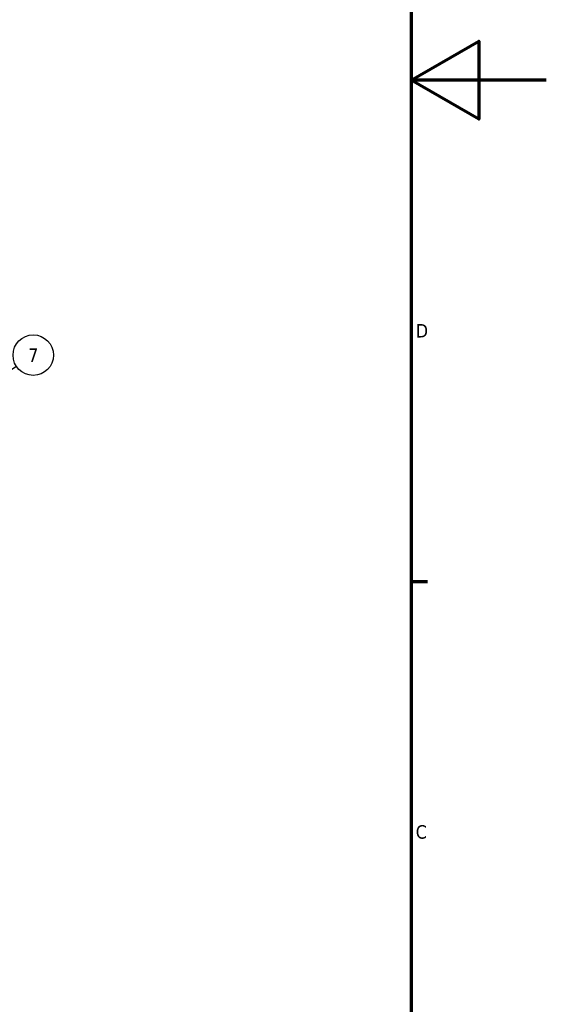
# Model space of a CAD drawing. Header units: millimetres. Extents: x -428974 to 63075, y -12164 to 49045.
# Tile 72 of 131: x 57226 to 63075, y 12007 to 22946. Entities that reach past the tile are written whole.
import ezdxf

# ---------------------------------------------------------------- set-up
doc = ezdxf.new("R2010")
doc.units = ezdxf.units.MM
doc.header["$LTSCALE"] = 75
doc.layers.add('Border (ISO)', color=7, linetype='Continuous', lineweight=70)
doc.layers.add('Symbol (ISO)', color=7, linetype='Continuous', lineweight=25)
doc.styles.add('Label Text (ISO)', font='tahoma.ttf')

# ---------------------------------------------------------------- blocks, each defined once
blk = doc.blocks.new('Borders Default Border')
at = {"layer": 'Border (ISO)'}
blk.add_line((821, 222.75), (823.4, 222.75), dxfattribs=at)
at = {"layer": 'Border (ISO)', "flags": 128}
for points in [[(20, 20), (20, 574), (821, 574), (821, 20), (20, 20)], [(841, 297), (821, 297), (831, 302.77), (831, 291.23), (821, 297)]]:
    blk.add_lwpolyline(points, dxfattribs=at)
at = {"layer": 'Border (ISO)', "char_height": 2, "attachment_point": 7, "style": 'Label Text (ISO)'}
for s, insert in [('D', (821.67, 258.87)), ('C', (821.66, 184.59))]:
    blk.add_mtext(s, dxfattribs=dict(at, insert=insert))
blk = doc.blocks.new('Balloon3')
at = {"layer": 'Symbol (ISO)'}
for p, q in [((753.86, 248.98), (762.52, 254.63)), ((753.58, 249.4), (751.76, 247.61)), ((753.86, 248.98), (751.76, 247.61)), ((751.76, 247.61), (754.13, 248.56)), ((754.13, 248.56), (753.58, 249.4))]:
    blk.add_line(p, q, dxfattribs=at)
at = {"layer": 'Symbol (ISO)', "flags": 128}
blk.add_lwpolyline([(753.58, 249.4), (751.76, 247.61), (754.13, 248.56), (753.58, 249.4)], dxfattribs=at)
at = {"layer": 'Symbol (ISO)'}
blk.add_circle((765.02, 256.26), 3, dxfattribs=at)
blk.add_solid([(753.58, 249.4), (751.76, 247.61), (754.13, 248.56), (753.58, 249.4)], dxfattribs=at)
at = {"layer": 'Symbol (ISO)', "insert": (765.02, 256.26), "char_height": 2, "attachment_point": 5, "style": 'Label Text (ISO)'}
blk.add_mtext('7', dxfattribs=at)

msp = doc.modelspace()

# ---------------------------------------------------------------- block references
at = {"xscale": 75, "yscale": 75, "zscale": 75}
msp.add_blockref('Borders Default Border', (0, 0), dxfattribs=at)
at = {"layer": 'Symbol (ISO)', "xscale": 75, "yscale": 75, "zscale": 75}
msp.add_blockref('Balloon3', (0, 0), dxfattribs=at)

doc.saveas('drawing.dxf')
